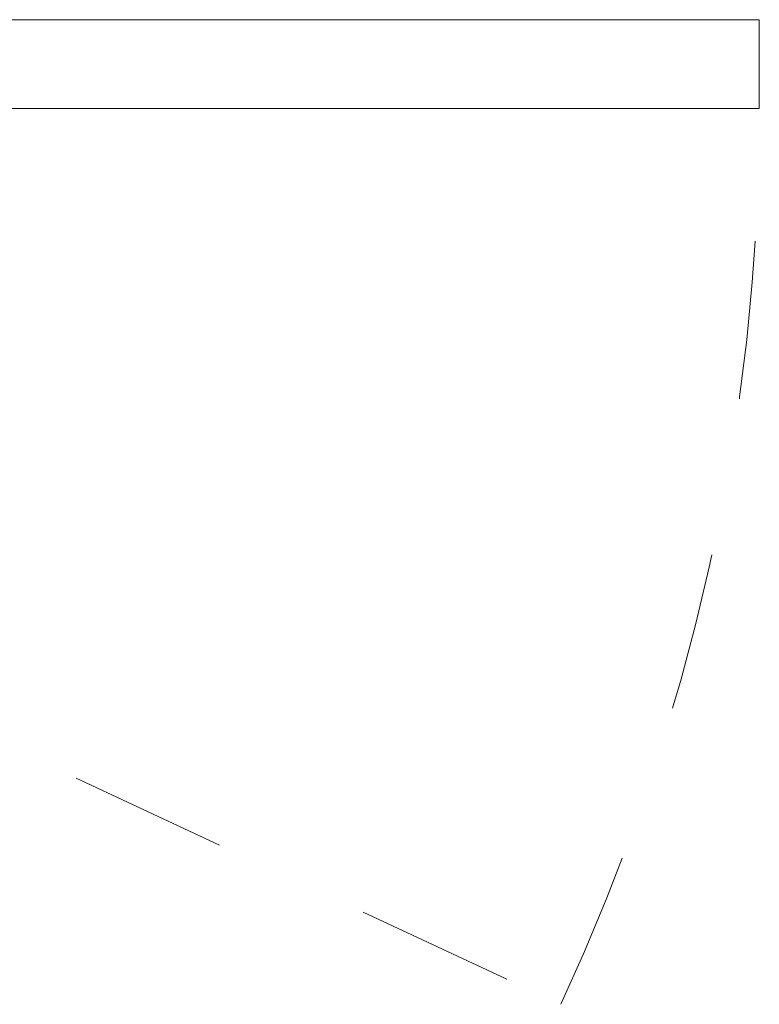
# Model space of a CAD drawing. Header units: inches. Extents: x -420 to -276, y -52 to 18.
# Tile 5 of 187: x -407.77 to -401.55, y -36.55 to -28.26. Entities that reach past the tile are written whole.
import ezdxf

# ---------------------------------------------------------------- set-up
doc = ezdxf.new("R2010")
doc.units = ezdxf.units.IN
doc.header["$LTSCALE"] = 32
doc.header["$MEASUREMENT"] = 0
doc.linetypes.add('Dash Style-1', pattern=[0.083328, 0.041656, -0.041672])
for name, color, linetype, lineweight in [('DashLine', 7, 'Dash Style-1', 13), ('Drawing', 7, 'Continuous', 18), ('None', 7, 'Continuous', 18), ('SolidLine', 7, 'Continuous', 15)]:
    doc.layers.add(name, color=color, linetype=linetype, lineweight=lineweight)

# ---------------------------------------------------------------- blocks, each defined once
blk = doc.blocks.new('Group-4')
at = {"layer": 'DashLine'}
blk.add_line((0.1181, -12.0079), (16.2818, -19.5451), dxfattribs=at)
blk.add_arc((0.1181, -12.0079), 17.8346, 335, 0, dxfattribs=at)
at = {"layer": 'SolidLine', "flags": 128}
blk.add_lwpolyline([(0.1181, -11.2598), (17.9528, -11.2598), (17.9528, -12.0079), (0.1181, -12.0079)], close=True, dxfattribs=at)
blk = doc.blocks.new('Group-5')
at = {"layer": 'None'}
blk.add_blockref('Group-4', (0, 0), dxfattribs=at)
blk = doc.blocks.new('SL Utility Cabinet (2D)')
at = {"layer": 'None'}
blk.add_blockref('Group-5', (0, 0), dxfattribs=at)
at = {"layer": 'Drawing', "color": 0, "flags": 1}
for tag in ['Tag', 'Catalog', 'Option1', 'Option2', 'Option3', 'Option4', 'Option5', 'Option6', 'Option7', 'Option8', 'Option9', 'Option10', 'Option11', 'Option12', 'Custom', 'FinishGroup', 'Discount', 'Item2', 'Item3', 'Item6', 'Item9', 'Item10', 'Item12', 'Item13', 'Item16', 'Item19', 'Item20', 'Item21', 'Item22', 'Item23', 'Item24', 'Item25', 'Item8', 'Item18', 'Item1', 'Item4', 'Item5', 'Item7', 'Item11', 'Item14', 'Item15', 'Item17']:
    blk.add_attdef(tag, (-60.0407, -21.5676), '', height=0.00709, dxfattribs=at)

msp = doc.modelspace()

# ---------------------------------------------------------------- block references
at = {"layer": 'Drawing'}
msp.add_blockref('SL Utility Cabinet (2D)', (-419.5, -17), dxfattribs=at)

doc.saveas('drawing.dxf')
